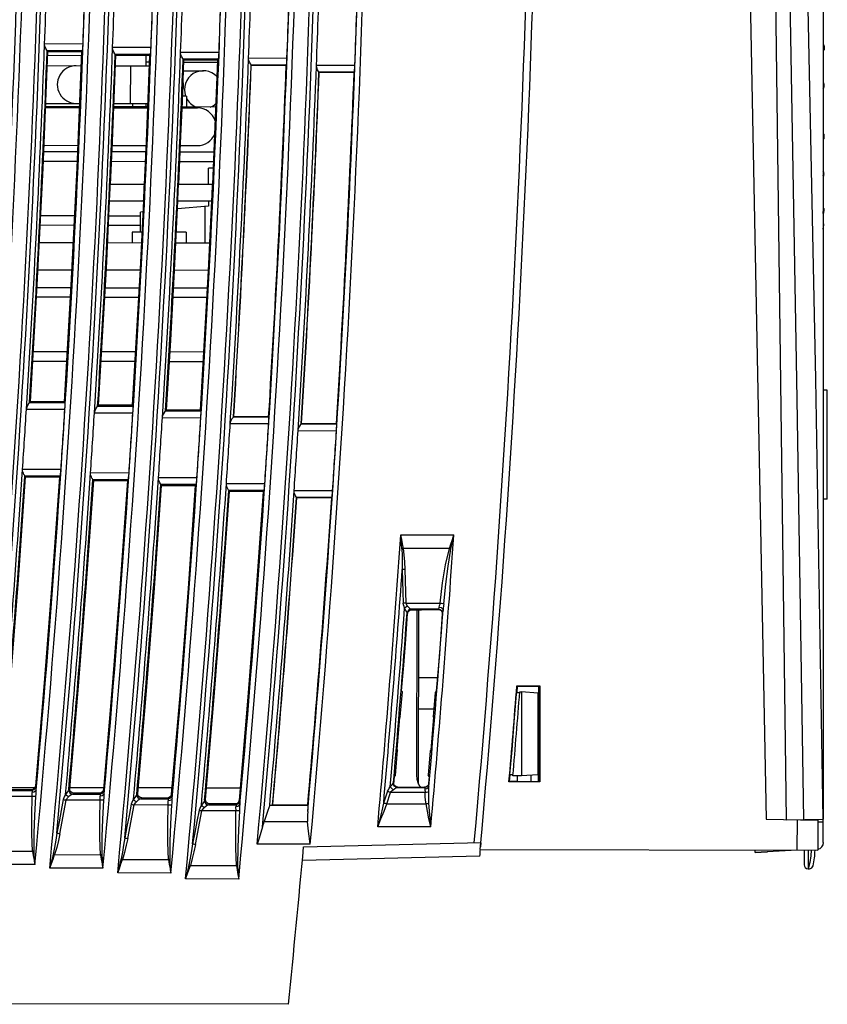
# Model space of a CAD drawing. Extents: x 0 to 420, y 0 to 297.
# Tile 10 of 27: x 121 to 151, y 125 to 161. Entities that reach past the tile are written whole.
import ezdxf

# ---------------------------------------------------------------- set-up
doc = ezdxf.new("R2010")
doc.units = 0
doc.header["$LTSCALE"] = 23.1
doc.layers.get('0').update_dxf_attribs({"linetype": 'CONTINUOUS'})

msp = doc.modelspace()

# ---------------------------------------------------------------- linework, layer by layer
at = {"color": 7, "linetype": 'CONTINUOUS'}
for p, q in [((150.386, 178.704), (150.386, 131.699)), ((149.038, 131.675), (148.438, 177.973)), ((147.411, 176.71), (148.289, 131.69)), ((123.216, 160.166), (121.807, 160.164)), ((123.196, 159.916), (121.9, 159.919)), ((121.9, 159.919), (121.929, 159.889)), ((121.929, 159.889), (123.165, 159.886)), ((123.196, 159.916), (123.165, 159.886)), ((125.713, 160.032), (124.304, 160.031)), ((128.208, 159.856), (126.799, 159.855)), ((150.405, 160.132), (150.386, 160.15)), ((150.386, 160.098), (150.4, 160.091)), ((150.386, 159.92), (150.416, 159.951)), ((123.159, 159.734), (121.922, 159.737)), ((125.693, 159.782), (124.397, 159.785)), ((124.397, 159.785), (124.426, 159.754)), ((124.426, 159.754), (125.661, 159.751)), ((125.525, 159.752), (125.524, 159.362)), ((125.524, 159.504), (125.651, 159.504)), ((125.693, 159.782), (125.661, 159.751)), ((128.188, 159.606), (126.892, 159.609)), ((126.892, 159.609), (126.922, 159.578)), ((126.922, 159.578), (128.155, 159.575)), ((126.922, 159.502), (128.155, 159.499)), ((128.188, 159.606), (128.155, 159.575)), ((130.701, 159.639), (129.292, 159.638)), ((121.907, 159.369), (123.144, 159.367)), ((124.411, 159.364), (125.646, 159.362)), ((124.963, 157.978), (124.966, 159.363)), ((126.907, 159.184), (127.634, 159.183)), ((130.681, 159.389), (129.386, 159.392)), ((129.392, 159.386), (130.675, 159.384)), ((130.681, 159.389), (130.675, 159.383)), ((133.193, 159.38), (131.784, 159.379)), ((133.173, 159.13), (131.878, 159.133)), ((131.884, 159.127), (133.167, 159.125)), ((133.173, 159.13), (133.167, 159.124)), ((150.406, 158.736), (150.386, 158.756)), ((150.386, 158.532), (150.41, 158.556)), ((150.41, 158.653), (150.408, 158.682)), ((150.411, 158.637), (150.41, 158.653)), ((150.41, 158.635), (150.41, 158.641)), ((150.411, 158.637), (150.41, 158.641)), ((150.41, 158.624), (150.417, 158.626)), ((150.411, 158.637), (150.411, 158.637)), ((150.416, 158.658), (150.415, 158.688)), ((150.417, 158.626), (150.416, 158.658)), ((127.014, 158.251), (126.87, 158.252)), ((127.014, 158.251), (127.014, 157.851)), ((121.843, 157.829), (123.08, 157.827)), ((123.081, 157.859), (121.844, 157.862)), ((121.849, 157.984), (123.086, 157.982)), ((124.35, 157.824), (125.584, 157.822)), ((125.586, 157.854), (124.351, 157.857)), ((124.356, 157.979), (125.591, 157.977)), ((125.028, 157.978), (125.028, 157.855)), ((125.521, 157.977), (125.521, 157.854)), ((126.853, 157.819), (127.413, 157.818)), ((128.087, 157.849), (126.854, 157.852)), ((150.407, 156.853), (150.386, 156.874)), ((150.386, 156.742), (150.393, 156.743)), ((150.386, 156.657), (150.402, 156.673)), ((121.785, 156.444), (123.022, 156.442)), ((124.29, 156.439), (125.526, 156.437)), ((126.794, 156.434), (127.41, 156.433)), ((121.775, 156.218), (123.013, 156.216)), ((124.279, 156.213), (125.515, 156.211)), ((126.784, 156.208), (128.017, 156.206)), ((121.761, 155.862), (122.998, 155.859)), ((124.262, 155.857), (125.499, 155.854)), ((126.768, 155.852), (128.001, 155.849)), ((127.825, 154.999), (127.826, 155.6)), ((127.99, 155.599), (127.826, 155.6)), ((150.407, 155.457), (150.386, 155.48)), ((150.386, 155.285), (150.391, 155.295)), ((150.386, 155.268), (150.396, 155.277)), ((150.391, 155.295), (150.398, 155.32)), ((150.398, 155.32), (150.401, 155.345)), ((150.401, 155.345), (150.404, 155.374)), ((150.402, 155.422), (150.411, 155.416)), ((150.403, 155.39), (150.403, 155.381)), ((150.404, 155.39), (150.403, 155.381)), ((150.404, 155.39), (150.404, 155.39)), ((150.404, 155.374), (150.404, 155.39)), ((150.408, 155.454), (150.407, 155.457)), ((150.41, 155.386), (150.411, 155.416)), ((125.469, 155.004), (124.218, 155.006)), ((127.972, 154.999), (126.721, 155.001)), ((124.19, 154.407), (125.441, 154.405)), ((127.824, 154.206), (126.686, 154.109)), ((126.692, 154.402), (127.944, 154.399)), ((127.688, 154.194), (127.686, 152.85)), ((127.824, 154.4), (127.824, 154.206)), ((150.407, 154.126), (150.386, 154.149)), ((121.663, 153.862), (122.9, 153.86)), ((124.166, 153.857), (125.323, 153.855)), ((125.322, 153.255), (125.323, 153.992)), ((125.413, 154), (125.323, 153.992)), ((122.883, 153.503), (121.645, 153.506)), ((125.322, 153.498), (124.149, 153.501)), ((150.407, 153.549), (150.386, 153.572)), ((150.386, 153.57), (150.407, 153.547)), ((150.386, 153.395), (150.392, 153.423)), ((150.395, 153.443), (150.396, 153.451)), ((150.397, 153.459), (150.398, 153.466)), ((150.4, 153.509), (150.399, 153.522)), ((150.4, 153.499), (150.399, 153.483)), ((150.4, 153.5), (150.4, 153.509)), ((150.4, 153.5), (150.4, 153.499)), ((150.4, 153.489), (150.4, 153.499)), ((150.404, 153.512), (150.406, 153.534)), ((150.406, 153.534), (150.407, 153.547)), ((150.407, 153.547), (150.407, 153.549)), ((125.019, 153.255), (125.018, 152.855)), ((125.375, 153.255), (125.019, 153.255)), ((127.004, 153.251), (126.644, 153.252)), ((127.004, 153.251), (127.004, 152.851)), ((122.851, 152.86), (121.613, 152.862)), ((125.355, 152.855), (124.118, 152.857)), ((127.857, 152.85), (126.624, 152.852)), ((122.801, 151.86), (121.563, 151.862)), ((125.305, 151.855), (124.069, 151.857)), ((127.807, 151.85), (126.574, 151.852)), ((121.531, 151.219), (122.768, 151.216)), ((124.034, 151.214), (125.27, 151.211)), ((126.538, 151.209), (127.772, 151.206)), ((122.748, 150.86), (121.51, 150.862)), ((125.25, 150.855), (124.015, 150.857)), ((127.753, 150.85), (126.519, 150.852)), ((122.632, 148.86), (121.394, 148.863)), ((125.139, 148.855), (123.902, 148.858)), ((127.642, 148.85), (126.407, 148.853)), ((122.612, 148.504), (121.374, 148.506)), ((125.117, 148.499), (123.881, 148.501)), ((127.621, 148.494), (126.386, 148.496)), ((150.536, 147.445), (150.386, 147.448)), ((150.536, 143.45), (150.536, 147.445)), ((121.257, 147), (121.288, 147.029)), ((121.257, 147), (122.554, 146.997)), ((122.527, 147.027), (121.288, 147.029)), ((122.554, 146.997), (122.526, 147.027)), ((123.754, 146.866), (123.786, 146.896)), ((123.754, 146.866), (125.051, 146.864)), ((125.022, 146.894), (123.786, 146.896)), ((125.051, 146.864), (125.022, 146.894)), ((121.139, 146.755), (122.549, 146.748)), ((123.636, 146.621), (125.046, 146.614)), ((126.248, 146.691), (126.28, 146.721)), ((126.248, 146.691), (127.545, 146.688)), ((127.515, 146.719), (126.28, 146.721)), ((127.545, 146.688), (127.515, 146.719)), ((128.739, 146.473), (128.745, 146.479)), ((128.739, 146.473), (130.036, 146.471)), ((130.03, 146.476), (128.745, 146.479)), ((130.036, 146.471), (130.03, 146.477)), ((126.129, 146.445), (127.54, 146.438)), ((128.621, 146.228), (130.031, 146.221)), ((131.228, 146.215), (131.234, 146.221)), ((131.228, 146.215), (132.525, 146.212)), ((132.519, 146.217), (131.234, 146.221)), ((132.525, 146.212), (132.519, 146.218)), ((131.109, 145.969), (132.52, 145.962)), ((122.407, 144.542), (120.996, 144.541)), ((122.38, 144.292), (121.083, 144.295)), ((121.083, 144.295), (121.11, 144.266)), ((124.904, 144.408), (123.493, 144.407)), ((121.11, 144.266), (122.349, 144.263)), ((122.38, 144.292), (122.349, 144.263)), ((124.877, 144.159), (123.579, 144.161)), ((123.579, 144.161), (123.607, 144.131)), ((123.607, 144.131), (124.844, 144.128)), ((124.877, 144.159), (124.844, 144.128)), ((127.398, 144.233), (125.987, 144.232)), ((127.37, 143.983), (126.073, 143.986)), ((126.073, 143.986), (126.102, 143.955)), ((126.102, 143.955), (127.337, 143.952)), ((127.37, 143.983), (127.337, 143.952)), ((129.889, 144.016), (128.478, 144.014)), ((129.862, 143.766), (128.564, 143.769)), ((128.564, 143.769), (128.594, 143.737)), ((128.594, 143.737), (129.827, 143.734)), ((129.862, 143.766), (129.827, 143.734)), ((132.377, 143.757), (130.966, 143.756)), ((132.35, 143.507), (131.052, 143.51)), ((131.058, 143.504), (132.343, 143.502)), ((132.35, 143.507), (132.343, 143.501)), ((150.536, 143.45), (150.386, 143.448)), ((134.882, 142.135), (136.83, 142.131)), ((136.662, 141.634), (134.978, 141.637)), ((135.074, 139.633), (135.04, 140.868)), ((135.074, 139.633), (136.322, 139.631)), ((135.112, 139.269), (135.132, 139.248)), ((136.261, 139.406), (135.261, 139.408)), ((135.281, 139.387), (135.261, 139.408)), ((135.281, 139.387), (135.645, 139.386)), ((135.47, 139.386), (135.458, 133.304)), ((135.531, 132.979), (135.544, 139.386)), ((135.645, 139.386), (135.646, 139.4)), ((135.646, 139.4), (136.254, 139.4)), ((136.261, 139.406), (136.254, 139.4)), ((136.254, 139.4), (136.314, 139.387)), ((136.261, 139.406), (136.32, 139.394)), ((136.314, 139.387), (136.364, 139.352)), ((136.364, 139.352), (136.395, 139.3)), ((136.395, 139.3), (136.403, 139.239)), ((136.402, 139.306), (136.41, 139.245)), ((136.41, 139.245), (136.403, 139.239)), ((135.539, 136.891), (136.224, 136.901)), ((134.862, 135.45), (134.937, 136.371)), ((134.912, 136.405), (134.937, 136.371)), ((136.138, 136.348), (136.068, 135.469)), ((136.184, 136.398), (136.138, 136.348)), ((139.06, 135.411), (139.154, 136.58)), ((139.154, 136.579), (139.134, 136.33)), ((139.143, 136.592), (139.989, 136.59)), ((139.977, 136.578), (139.154, 136.58)), ((139.154, 136.579), (139.948, 136.577)), ((139.249, 136.368), (139.313, 136.367)), ((139.313, 136.367), (139.307, 133.288)), ((139.913, 136.323), (139.313, 136.367)), ((139.941, 133.073), (139.948, 136.578)), ((139.977, 136.578), (139.97, 133.073)), ((139.977, 136.578), (139.989, 136.59)), ((139.989, 136.59), (139.982, 133.06)), ((139.246, 136.328), (139.134, 136.33)), ((139.913, 136.323), (139.907, 133.328)), ((136.089, 135.739), (135.537, 135.73)), ((139.947, 135.768), (139.912, 135.768)), ((134.746, 134.251), (134.843, 135.422)), ((134.862, 135.45), (134.843, 135.422)), ((136.083, 135.441), (135.982, 134.227)), ((136.083, 135.441), (136.068, 135.469)), ((139.911, 135.455), (139.946, 135.455)), ((139.909, 134.705), (139.944, 134.705)), ((134.682, 133.293), (134.761, 134.223)), ((134.746, 134.251), (134.761, 134.223)), ((135.963, 134.199), (135.888, 133.312)), ((135.982, 134.227), (135.963, 134.199)), ((139.943, 134.198), (139.908, 134.198)), ((139.944, 134.393), (139.909, 134.393)), ((139.907, 133.725), (139.942, 133.725)), ((139.907, 133.475), (139.942, 133.475)), ((134.627, 132.969), (134.652, 133.261)), ((134.682, 133.293), (134.652, 133.261)), ((135.925, 133.264), (135.888, 133.312)), ((135.925, 133.264), (135.903, 133.004)), ((138.885, 133.319), (138.864, 133.075)), ((138.999, 133.321), (138.885, 133.319)), ((139.307, 133.288), (138.996, 133.283)), ((139.152, 133.286), (139.151, 133.074)), ((139.907, 133.328), (139.307, 133.288)), ((139.652, 133.311), (139.651, 133.073)), ((120.245, 132.865), (121.448, 132.862)), ((120.344, 132.751), (121.345, 132.749)), ((121.317, 132.779), (120.377, 132.78)), ((121.317, 132.779), (121.345, 132.749)), ((121.416, 132.767), (121.345, 132.749)), ((121.467, 132.916), (121.443, 132.846)), ((121.495, 132.885), (121.467, 132.916)), ((122.727, 132.81), (122.694, 132.781)), ((122.731, 132.86), (123.97, 132.857)), ((123.964, 132.783), (123.94, 132.713)), ((123.992, 132.752), (123.964, 132.783)), ((125.24, 132.855), (126.478, 132.852)), ((127.75, 132.85), (128.986, 132.847)), ((134.616, 132.963), (134.607, 133.024)), ((134.611, 133.026), (134.618, 133.032)), ((134.618, 132.965), (134.611, 133.026)), ((134.625, 132.971), (134.618, 133.032)), ((134.755, 132.861), (134.697, 132.875)), ((134.76, 132.863), (134.699, 132.876)), ((134.767, 132.87), (134.706, 132.883)), ((134.755, 132.861), (135.761, 132.859)), ((134.76, 132.863), (134.767, 132.87)), ((134.767, 132.87), (135.753, 132.867)), ((135.553, 132.935), (135.614, 132.867)), ((135.825, 132.885), (135.753, 132.867)), ((135.761, 132.859), (135.753, 132.867)), ((135.831, 132.877), (135.761, 132.859)), ((135.764, 132.83), (135.763, 132.798)), ((135.886, 132.927), (135.831, 132.877)), ((135.91, 132.996), (135.886, 132.927)), ((135.91, 132.996), (135.903, 133.004)), ((138.864, 133.075), (138.851, 133.063)), ((139.982, 133.06), (138.851, 133.063)), ((138.864, 133.075), (139.97, 133.073)), ((139.151, 133.075), (138.864, 133.075)), ((139.97, 133.073), (139.982, 133.06)), ((121.348, 132.524), (120.098, 132.526)), ((122.361, 131.159), (122.596, 132.392)), ((123.846, 132.39), (122.596, 132.392)), ((122.842, 132.617), (122.876, 132.647)), ((122.842, 132.617), (123.843, 132.615)), ((123.814, 132.646), (122.876, 132.647)), ((123.814, 132.646), (123.843, 132.615)), ((123.914, 132.633), (123.843, 132.615)), ((125.222, 132.636), (125.188, 132.605)), ((125.336, 132.441), (125.371, 132.473)), ((125.336, 132.441), (126.337, 132.439)), ((126.308, 132.471), (125.371, 132.473)), ((126.308, 132.471), (126.337, 132.439)), ((126.408, 132.457), (126.337, 132.439)), ((126.457, 132.608), (126.433, 132.539)), ((126.487, 132.576), (126.457, 132.608)), ((127.713, 132.42), (127.679, 132.388)), ((128.947, 132.392), (128.923, 132.322)), ((128.977, 132.359), (128.947, 132.392)), ((134.396, 132.717), (134.251, 132.285)), ((134.362, 132.256), (134.502, 132.672)), ((135.775, 132.669), (134.502, 132.672)), ((124.855, 130.983), (125.09, 132.217)), ((126.34, 132.214), (125.09, 132.217)), ((127.346, 130.766), (127.581, 132)), ((128.83, 131.997), (127.581, 132)), ((127.827, 132.224), (127.862, 132.257)), ((127.827, 132.224), (128.828, 132.222)), ((128.798, 132.255), (127.862, 132.257)), ((128.798, 132.255), (128.828, 132.222)), ((128.899, 132.24), (128.828, 132.222)), ((130.003, 132.011), (129.868, 131.613)), ((130.07, 132.211), (130.003, 132.011)), ((130.07, 132.211), (131.483, 132.208)), ((130.174, 132.22), (130.18, 132.227)), ((130.18, 132.227), (131.468, 132.224)), ((131.483, 132.208), (131.468, 132.224)), ((134.362, 132.256), (135.808, 132.253)), ((148.289, 131.69), (150.188, 131.653)), ((149.038, 131.675), (150.381, 131.699)), ((149.436, 130.556), (149.438, 131.668)), ((149.686, 131.687), (149.686, 131.662)), ((150.188, 131.653), (150.186, 130.555)), ((129.868, 131.613), (131.458, 131.61)), ((135.983, 131.414), (134.033, 131.418)), ((150.189, 131.596), (150.382, 131.599)), ((150.385, 130.84), (150.382, 131.599)), ((131.558, 130.771), (129.607, 130.774)), ((131.313, 130.673), (137.828, 130.831)), ((137.794, 130.58), (150.186, 130.555)), ((147.886, 130.471), (147.886, 130.559)), ((149.436, 130.552), (147.886, 130.471)), ((149.686, 130.556), (149.686, 130.018)), ((149.828, 130.555), (149.828, 129.873)), ((149.836, 130.555), (149.836, 129.872)), ((119.675, 130.524), (121.362, 130.52)), ((122.173, 130.39), (123.86, 130.386)), ((124.667, 130.214), (126.355, 130.211)), ((137.783, 130.33), (131.267, 130.172)), ((147.886, 130.471), (148.345, 130.495)), ((121.446, 130.023), (119.495, 130.027)), ((123.944, 129.889), (121.993, 129.893)), ((127.158, 129.997), (128.845, 129.994)), ((149.836, 129.872), (149.828, 129.873)), ((149.897, 130.107), (149.836, 129.872)), ((149.836, 129.873), (149.877, 129.873)), ((126.439, 129.713), (124.488, 129.717)), ((128.93, 129.496), (126.978, 129.5)), ((130.756, 124.894), (120.315, 124.915))]:
    msp.add_line(p, q, dxfattribs=at)
for points in [[(148.859, 177.973), (149.15, 162.544), (149.416, 147.115), (149.658, 131.686)], [(149.444, 177.973), (149.789, 163.274), (150.098, 147.849), (150.369, 131.699)], [(121.288, 147.029), (121.536, 151.314), (121.75, 155.601), (121.929, 159.889)], [(121.901, 159.919), (121.885, 159.943), (121.851, 160.002), (121.819, 160.081), (121.807, 160.164)], [(123.165, 159.886), (122.987, 155.598), (122.774, 151.312), (122.527, 147.027)], [(123.196, 159.916), (123.201, 159.938), (123.206, 159.993), (123.211, 160.072), (123.216, 160.166)], [(124.397, 159.785), (124.382, 159.809), (124.348, 159.868), (124.315, 159.947), (124.303, 160.031)], [(125.693, 159.782), (125.698, 159.804), (125.703, 159.859), (125.708, 159.938), (125.713, 160.032)], [(126.893, 159.609), (126.877, 159.634), (126.843, 159.693), (126.81, 159.772), (126.799, 159.855)], [(128.188, 159.606), (128.193, 159.629), (128.198, 159.683), (128.203, 159.762), (128.208, 159.856)], [(150.4, 160.091), (150.4, 160.114), (150.402, 160.129), (150.405, 160.133), (150.405, 160.132)], [(150.416, 159.952), (150.414, 159.952), (150.41, 159.965), (150.406, 159.99), (150.402, 160.024), (150.4, 160.06), (150.4, 160.091)], [(150.405, 160.132), (150.408, 160.126), (150.412, 160.109), (150.415, 160.084), (150.417, 160.053), (150.419, 160.022), (150.42, 159.992)], [(150.42, 159.992), (150.419, 159.968), (150.417, 159.953), (150.416, 159.952)], [(124.222, 155.006), (124.297, 156.589), (124.364, 158.171), (124.426, 159.754)], [(125.661, 159.751), (125.599, 158.169), (125.532, 156.586), (125.461, 155.004)], [(126.729, 155.001), (126.798, 156.527), (126.862, 158.052), (126.922, 159.578)], [(128.155, 159.575), (128.095, 158.049), (128.031, 156.524), (127.963, 154.999)], [(129.386, 159.392), (129.37, 159.418), (129.336, 159.477), (129.304, 159.555), (129.292, 159.638)], [(130.681, 159.389), (130.686, 159.412), (130.692, 159.466), (130.697, 159.545), (130.701, 159.639)], [(129.386, 159.392), (129.389, 159.39), (129.389, 159.388), (129.392, 159.386)], [(131.878, 159.133), (131.862, 159.159), (131.828, 159.218), (131.796, 159.297), (131.784, 159.379)], [(131.878, 159.133), (131.881, 159.131), (131.881, 159.129), (131.884, 159.127)], [(133.173, 159.13), (133.178, 159.153), (133.184, 159.207), (133.189, 159.286), (133.193, 159.38)], [(150.408, 158.682), (150.403, 158.708), (150.392, 158.737), (150.386, 158.747)], [(150.386, 158.665), (150.395, 158.661), (150.403, 158.653)], [(150.386, 158.537), (150.388, 158.541), (150.399, 158.563), (150.406, 158.586), (150.409, 158.608)], [(150.403, 158.653), (150.403, 158.665), (150.404, 158.672), (150.406, 158.675), (150.407, 158.673), (150.408, 158.664), (150.409, 158.654), (150.41, 158.641)], [(150.403, 158.653), (150.403, 158.648), (150.403, 158.64), (150.404, 158.634), (150.404, 158.629), (150.405, 158.624), (150.406, 158.62), (150.407, 158.619), (150.408, 158.619), (150.408, 158.621), (150.409, 158.624), (150.409, 158.629), (150.41, 158.635)], [(150.415, 158.688), (150.412, 158.713), (150.409, 158.73), (150.406, 158.736)], [(150.409, 158.608), (150.41, 158.628), (150.411, 158.637)], [(150.41, 158.556), (150.412, 158.559), (150.414, 158.573)], [(150.414, 158.573), (150.416, 158.597), (150.417, 158.626)], [(150.393, 156.743), (150.394, 156.773), (150.395, 156.802), (150.398, 156.826), (150.401, 156.845), (150.405, 156.853), (150.407, 156.853)], [(150.402, 156.673), (150.401, 156.672), (150.397, 156.677), (150.395, 156.692), (150.393, 156.715), (150.393, 156.743)], [(150.413, 156.783), (150.413, 156.751), (150.411, 156.721), (150.408, 156.696), (150.404, 156.679), (150.402, 156.673)], [(150.407, 156.853), (150.408, 156.85), (150.411, 156.835), (150.413, 156.812), (150.413, 156.783)], [(150.404, 155.407), (150.401, 155.426), (150.397, 155.445), (150.389, 155.465), (150.386, 155.471)], [(150.386, 155.327), (150.388, 155.329), (150.396, 155.348)], [(150.396, 155.348), (150.397, 155.36), (150.398, 155.372), (150.399, 155.384), (150.4, 155.391), (150.402, 155.393), (150.403, 155.39)], [(150.396, 155.348), (150.396, 155.343), (150.397, 155.339), (150.397, 155.336), (150.398, 155.335), (150.398, 155.336), (150.399, 155.339), (150.4, 155.343), (150.401, 155.349), (150.402, 155.355), (150.402, 155.361), (150.403, 155.368), (150.403, 155.376), (150.403, 155.381)], [(150.396, 155.277), (150.398, 155.282), (150.402, 155.298), (150.405, 155.324)], [(150.404, 155.39), (150.404, 155.392), (150.404, 155.407)], [(150.405, 155.324), (150.408, 155.354), (150.41, 155.386)], [(150.411, 155.416), (150.41, 155.439), (150.408, 155.454)], [(123.786, 146.896), (123.936, 149.419), (124.073, 151.922), (124.192, 154.407)], [(125.433, 154.405), (125.308, 151.9), (125.171, 149.397), (125.022, 146.894)], [(126.28, 146.721), (126.433, 149.281), (126.573, 151.841), (126.701, 154.402)], [(127.935, 154.4), (127.807, 151.839), (127.667, 149.279), (127.515, 146.719)], [(150.387, 153.958), (150.388, 153.978), (150.39, 154.004), (150.392, 154.034), (150.396, 154.067), (150.399, 154.094), (150.403, 154.115), (150.405, 154.126), (150.407, 154.126)], [(150.408, 154.113), (150.407, 154.091), (150.405, 154.063), (150.403, 154.031), (150.399, 153.999), (150.395, 153.972), (150.392, 153.953), (150.389, 153.944)], [(150.407, 154.126), (150.407, 154.125), (150.408, 154.113)], [(150.389, 153.944), (150.388, 153.947), (150.387, 153.958)], [(150.399, 153.522), (150.396, 153.536), (150.391, 153.55), (150.386, 153.563)], [(150.386, 153.366), (150.387, 153.366), (150.388, 153.374), (150.391, 153.392), (150.394, 153.419), (150.398, 153.45)], [(150.386, 153.392), (150.387, 153.395), (150.391, 153.41), (150.393, 153.42)], [(150.392, 153.423), (150.393, 153.428), (150.394, 153.437)], [(150.392, 153.423), (150.393, 153.422), (150.393, 153.423), (150.393, 153.426), (150.394, 153.43), (150.395, 153.436)], [(150.393, 153.42), (150.394, 153.431), (150.396, 153.445), (150.398, 153.462), (150.399, 153.476), (150.4, 153.489)], [(150.394, 153.437), (150.395, 153.452), (150.397, 153.465), (150.398, 153.477), (150.399, 153.482), (150.399, 153.483)], [(150.398, 153.45), (150.401, 153.483), (150.404, 153.512)], [(150.399, 153.471), (150.399, 153.476), (150.399, 153.48), (150.399, 153.483)], [(121.139, 146.755), (121.16, 146.839), (121.201, 146.918), (121.24, 146.976), (121.257, 147)], [(122.549, 146.748), (122.554, 146.841), (122.557, 146.921), (122.557, 146.975), (122.554, 146.997)], [(123.635, 146.621), (123.656, 146.705), (123.697, 146.785), (123.736, 146.842), (123.754, 146.866)], [(125.046, 146.614), (125.051, 146.708), (125.053, 146.787), (125.053, 146.841), (125.051, 146.864)], [(126.129, 146.445), (126.15, 146.53), (126.191, 146.609), (126.23, 146.667), (126.248, 146.691)], [(127.54, 146.438), (127.545, 146.532), (127.547, 146.611), (127.547, 146.666), (127.545, 146.688)], [(128.62, 146.228), (128.641, 146.313), (128.682, 146.392), (128.721, 146.45), (128.739, 146.473)], [(130.031, 146.221), (130.036, 146.315), (130.039, 146.394), (130.039, 146.449), (130.036, 146.471)], [(131.109, 145.969), (131.13, 146.053), (131.17, 146.132), (131.209, 146.19), (131.228, 146.215)], [(132.52, 145.962), (132.525, 146.056), (132.527, 146.135), (132.527, 146.19), (132.525, 146.212)], [(121.083, 144.295), (121.078, 144.303), (121.065, 144.324), (121.047, 144.356), (121.027, 144.398), (121.009, 144.446), (120.998, 144.495), (120.996, 144.541)], [(122.38, 144.292), (122.386, 144.315), (122.393, 144.369), (122.4, 144.448), (122.407, 144.542)], [(123.579, 144.161), (123.574, 144.17), (123.561, 144.191), (123.543, 144.223), (123.523, 144.265), (123.505, 144.313), (123.495, 144.362), (123.493, 144.407)], [(124.877, 144.159), (124.882, 144.181), (124.889, 144.235), (124.897, 144.314), (124.904, 144.408)], [(120.228, 132.943), (120.548, 136.716), (120.842, 140.49), (121.11, 144.266)], [(122.349, 144.263), (122.082, 140.479), (121.788, 136.696), (121.467, 132.916)], [(122.727, 132.81), (123.047, 136.582), (123.34, 140.356), (123.607, 144.131)], [(124.844, 144.128), (124.578, 140.344), (124.284, 136.562), (123.964, 132.783)], [(125.222, 132.636), (125.542, 136.407), (125.835, 140.18), (126.102, 143.955)], [(126.073, 143.986), (126.068, 143.994), (126.056, 144.014), (126.038, 144.046), (126.017, 144.088), (125.999, 144.136), (125.989, 144.186), (125.987, 144.232)], [(127.337, 143.952), (127.07, 140.169), (126.777, 136.387), (126.457, 132.608)], [(127.37, 143.983), (127.376, 144.005), (127.383, 144.06), (127.391, 144.139), (127.398, 144.233)], [(128.564, 143.769), (128.559, 143.777), (128.547, 143.797), (128.529, 143.829), (128.508, 143.871), (128.49, 143.919), (128.48, 143.969), (128.478, 144.014)], [(129.862, 143.766), (129.867, 143.788), (129.874, 143.843), (129.882, 143.922), (129.889, 144.016)], [(127.713, 132.42), (128.033, 136.19), (128.327, 139.962), (128.594, 143.737)], [(129.827, 143.734), (129.56, 139.951), (129.267, 136.17), (128.947, 132.392)], [(131.052, 143.51), (131.047, 143.518), (131.035, 143.538), (131.017, 143.57), (130.997, 143.612), (130.979, 143.66), (130.968, 143.71), (130.966, 143.756)], [(132.35, 143.507), (132.355, 143.529), (132.362, 143.584), (132.37, 143.663), (132.377, 143.757)], [(131.052, 143.51), (131.055, 143.508), (131.055, 143.506), (131.058, 143.504)], [(134.922, 141.626), (134.909, 141.793), (134.896, 141.963), (134.882, 142.135)], [(134.978, 141.637), (134.947, 141.801), (134.915, 141.968), (134.882, 142.135)], [(136.662, 141.634), (136.717, 141.798), (136.773, 141.963), (136.83, 142.131)], [(136.718, 141.614), (136.755, 141.784), (136.792, 141.957), (136.83, 142.131)], [(134.922, 141.626), (134.94, 141.63), (134.959, 141.634), (134.978, 141.637)], [(134.922, 141.626), (134.93, 141.377), (134.934, 141.122), (134.934, 140.86)], [(135.04, 140.868), (135.023, 141.146), (135.003, 141.401), (134.978, 141.637)], [(136.322, 139.631), (136.415, 140.369), (136.521, 141.036), (136.662, 141.634)], [(136.462, 139.606), (136.538, 140.322), (136.619, 140.986), (136.718, 141.614)], [(136.662, 141.634), (136.681, 141.627), (136.7, 141.621), (136.718, 141.614)], [(135.04, 140.868), (135.001, 140.866), (134.965, 140.863), (134.934, 140.86)], [(134.934, 140.86), (134.946, 140.449), (134.957, 140.038), (134.968, 139.626)], [(135.074, 139.633), (135.035, 139.632), (134.999, 139.63), (134.968, 139.626)], [(135.022, 139.44), (134.998, 139.502), (134.98, 139.564), (134.968, 139.626)], [(135.128, 139.517), (135.104, 139.554), (135.086, 139.593), (135.074, 139.633)], [(136.322, 139.631), (136.308, 139.576), (136.294, 139.526), (136.282, 139.483)], [(136.322, 139.631), (136.378, 139.623), (136.429, 139.614), (136.462, 139.606)], [(136.462, 139.606), (136.451, 139.529), (136.44, 139.449), (136.431, 139.368)], [(134.912, 136.405), (134.987, 137.353), (135.06, 138.3), (135.132, 139.248)], [(135.128, 139.517), (135.088, 139.496), (135.052, 139.47), (135.022, 139.44)], [(135.112, 139.269), (135.1, 139.306), (135.07, 139.361), (135.022, 139.44)], [(135.261, 139.408), (135.19, 139.39), (135.136, 139.339), (135.112, 139.269)], [(135.261, 139.408), (135.227, 139.423), (135.183, 139.46), (135.128, 139.517)], [(135.132, 139.248), (135.155, 139.318), (135.209, 139.368), (135.281, 139.387)], [(136.403, 139.239), (136.332, 138.292), (136.259, 137.345), (136.184, 136.398)], [(136.282, 139.483), (136.274, 139.443), (136.267, 139.417), (136.261, 139.406)], [(136.282, 139.483), (136.356, 139.463), (136.411, 139.421), (136.431, 139.368)], [(136.32, 139.394), (136.37, 139.359), (136.402, 139.306)], [(136.431, 139.368), (136.424, 139.315), (136.417, 139.275), (136.41, 139.245)], [(138.864, 133.075), (138.963, 134.243), (139.06, 135.411)], [(135.458, 133.304), (135.468, 133.168), (135.501, 133.04), (135.553, 132.935)], [(121.443, 132.846), (121.389, 132.797), (121.317, 132.779)], [(121.345, 132.749), (121.348, 132.738), (121.348, 132.712), (121.346, 132.672)], [(121.496, 132.762), (121.47, 132.717), (121.415, 132.684), (121.346, 132.672)], [(121.495, 132.885), (121.47, 132.816), (121.416, 132.767)], [(121.487, 132.526), (121.49, 132.607), (121.492, 132.686), (121.496, 132.762)], [(121.496, 132.762), (121.498, 132.826), (121.497, 132.868), (121.495, 132.885)], [(122.694, 132.781), (122.675, 132.74), (122.635, 132.682), (122.576, 132.603)], [(122.694, 132.781), (122.701, 132.72), (122.732, 132.666), (122.782, 132.63), (122.842, 132.617)], [(122.876, 132.647), (122.815, 132.66), (122.765, 132.696), (122.734, 132.749), (122.727, 132.81)], [(123.992, 132.752), (123.968, 132.683), (123.914, 132.633)], [(123.993, 132.628), (123.996, 132.692), (123.995, 132.735), (123.992, 132.752)], [(134.396, 132.717), (134.424, 132.773), (134.458, 132.828), (134.496, 132.881)], [(134.496, 132.881), (134.548, 132.942), (134.585, 132.989), (134.607, 133.024)], [(134.601, 132.775), (134.559, 132.804), (134.523, 132.841), (134.496, 132.881)], [(134.502, 132.672), (134.531, 132.709), (134.564, 132.743), (134.601, 132.775)], [(134.601, 132.775), (134.664, 132.82), (134.715, 132.849), (134.755, 132.861)], [(134.611, 133.026), (134.61, 133.025), (134.609, 133.024), (134.607, 133.024)], [(134.697, 132.875), (134.649, 132.911), (134.616, 132.963)], [(134.699, 132.876), (134.649, 132.912), (134.618, 132.965)], [(134.706, 132.883), (134.656, 132.918), (134.625, 132.971)], [(134.755, 132.861), (134.757, 132.862), (134.759, 132.862), (134.76, 132.863)], [(135.761, 132.859), (135.763, 132.85), (135.764, 132.83)], [(135.912, 132.898), (135.887, 132.848), (135.832, 132.811), (135.763, 132.798)], [(135.763, 132.798), (135.766, 132.762), (135.77, 132.718), (135.775, 132.669)], [(135.903, 133.004), (135.879, 132.934), (135.825, 132.885)], [(135.912, 132.898), (135.914, 132.949), (135.913, 132.983), (135.91, 132.996)], [(135.912, 132.693), (135.91, 132.761), (135.91, 132.83), (135.912, 132.898)], [(121.362, 130.52), (121.337, 131.146), (121.338, 131.812), (121.348, 132.524)], [(121.348, 132.524), (121.349, 132.577), (121.347, 132.628), (121.346, 132.672)], [(121.487, 132.526), (121.455, 132.524), (121.405, 132.523), (121.348, 132.524)], [(121.418, 130.53), (121.424, 131.18), (121.449, 131.829), (121.487, 132.526)], [(122.491, 132.417), (122.413, 132.007), (122.334, 131.596), (122.255, 131.184)], [(122.576, 132.603), (122.541, 132.541), (122.513, 132.48), (122.491, 132.417)], [(122.491, 132.417), (122.521, 132.409), (122.558, 132.4), (122.596, 132.392)], [(122.681, 132.509), (122.64, 132.535), (122.604, 132.568), (122.576, 132.603)], [(122.596, 132.392), (122.619, 132.434), (122.648, 132.472), (122.681, 132.509)], [(122.842, 132.617), (122.801, 132.601), (122.747, 132.565), (122.681, 132.509)], [(123.94, 132.713), (123.886, 132.664), (123.814, 132.646)], [(123.86, 130.386), (123.835, 131.012), (123.836, 131.678), (123.846, 132.39)], [(123.843, 132.615), (123.846, 132.604), (123.846, 132.578), (123.844, 132.538)], [(123.993, 132.628), (123.968, 132.583), (123.913, 132.55), (123.844, 132.538)], [(123.846, 132.39), (123.847, 132.443), (123.845, 132.494), (123.844, 132.538)], [(123.985, 132.392), (123.953, 132.39), (123.903, 132.39), (123.846, 132.39)], [(123.916, 130.396), (123.923, 131.046), (123.947, 131.695), (123.985, 132.392)], [(123.985, 132.392), (123.988, 132.473), (123.99, 132.552), (123.993, 132.628)], [(125.07, 132.428), (125.036, 132.366), (125.007, 132.304), (124.985, 132.241)], [(125.188, 132.605), (125.169, 132.564), (125.13, 132.507), (125.07, 132.428)], [(125.175, 132.333), (125.135, 132.36), (125.098, 132.393), (125.07, 132.428)], [(125.336, 132.441), (125.295, 132.426), (125.242, 132.39), (125.175, 132.333)], [(125.188, 132.605), (125.195, 132.544), (125.226, 132.491), (125.276, 132.454), (125.336, 132.441)], [(125.371, 132.473), (125.31, 132.486), (125.26, 132.522), (125.229, 132.574), (125.222, 132.636)], [(126.433, 132.539), (126.379, 132.489), (126.308, 132.471)], [(126.337, 132.439), (126.34, 132.429), (126.34, 132.402), (126.338, 132.362)], [(126.488, 132.453), (126.462, 132.407), (126.408, 132.374), (126.338, 132.362)], [(126.34, 132.214), (126.341, 132.267), (126.339, 132.319), (126.338, 132.362)], [(126.487, 132.576), (126.463, 132.507), (126.408, 132.457)], [(126.48, 132.217), (126.482, 132.298), (126.484, 132.376), (126.488, 132.453)], [(126.488, 132.453), (126.49, 132.517), (126.49, 132.559), (126.487, 132.576)], [(127.679, 132.388), (127.66, 132.347), (127.62, 132.29), (127.56, 132.211)], [(127.679, 132.388), (127.686, 132.327), (127.717, 132.274), (127.767, 132.237), (127.827, 132.224)], [(127.862, 132.257), (127.802, 132.27), (127.752, 132.305), (127.721, 132.358), (127.713, 132.42)], [(128.977, 132.359), (128.953, 132.29), (128.899, 132.24)], [(128.978, 132.236), (128.98, 132.299), (128.98, 132.342), (128.977, 132.359)], [(134.502, 132.672), (134.463, 132.686), (134.426, 132.701), (134.396, 132.717)], [(135.912, 132.693), (135.878, 132.681), (135.829, 132.673), (135.775, 132.669)], [(135.808, 132.253), (135.791, 132.388), (135.78, 132.527), (135.775, 132.669)], [(135.915, 132.28), (135.911, 132.415), (135.909, 132.553), (135.912, 132.693)], [(124.985, 132.241), (124.907, 131.831), (124.828, 131.42), (124.75, 131.008)], [(124.985, 132.241), (125.016, 132.233), (125.052, 132.225), (125.09, 132.217)], [(125.09, 132.217), (125.113, 132.258), (125.142, 132.297), (125.175, 132.333)], [(126.355, 130.211), (126.329, 130.836), (126.33, 131.503), (126.34, 132.214)], [(126.48, 132.217), (126.447, 132.214), (126.397, 132.214), (126.34, 132.214)], [(126.411, 130.221), (126.417, 130.871), (126.442, 131.52), (126.48, 132.217)], [(127.475, 132.024), (127.397, 131.614), (127.319, 131.203), (127.24, 130.791)], [(127.56, 132.211), (127.526, 132.149), (127.498, 132.087), (127.475, 132.024)], [(127.475, 132.024), (127.506, 132.016), (127.542, 132.008), (127.581, 132)], [(127.666, 132.116), (127.625, 132.143), (127.588, 132.175), (127.56, 132.211)], [(127.581, 132), (127.604, 132.041), (127.632, 132.08), (127.666, 132.116)], [(127.827, 132.224), (127.786, 132.209), (127.732, 132.172), (127.666, 132.116)], [(128.923, 132.322), (128.869, 132.273), (128.798, 132.255)], [(128.845, 129.994), (128.82, 130.619), (128.821, 131.286), (128.83, 131.997)], [(128.828, 132.222), (128.831, 132.211), (128.831, 132.185), (128.829, 132.145)], [(128.978, 132.236), (128.953, 132.19), (128.898, 132.157), (128.829, 132.145)], [(128.83, 131.997), (128.832, 132.05), (128.83, 132.101), (128.829, 132.145)], [(128.97, 132), (128.938, 131.997), (128.888, 131.997), (128.83, 131.997)], [(128.901, 130.003), (128.908, 130.653), (128.932, 131.303), (128.97, 132)], [(128.97, 132), (128.972, 132.081), (128.975, 132.159), (128.978, 132.236)], [(130.07, 132.21), (130.124, 132.213), (130.159, 132.217), (130.174, 132.22)], [(131.465, 131.971), (131.474, 132.05), (131.474, 132.129), (131.483, 132.208)], [(134.251, 132.285), (134.183, 131.998), (134.108, 131.705), (134.033, 131.418)], [(134.033, 131.418), (134.153, 131.709), (134.264, 131.991), (134.362, 132.256)], [(134.362, 132.256), (134.321, 132.265), (134.283, 132.275), (134.251, 132.285)], [(135.915, 132.28), (135.884, 132.269), (135.847, 132.26), (135.808, 132.253)], [(135.983, 131.414), (135.915, 131.707), (135.856, 131.988), (135.808, 132.253)], [(135.983, 131.414), (135.956, 131.714), (135.933, 132.002), (135.915, 132.28)], [(131.465, 131.971), (131.457, 131.845), (131.455, 131.726), (131.458, 131.61)], [(150.382, 131.599), (150.382, 131.649), (150.381, 131.685), (150.381, 131.699)], [(129.808, 131.417), (129.747, 131.21), (129.68, 130.997), (129.607, 130.774)], [(129.808, 131.417), (129.827, 131.484), (129.848, 131.55), (129.868, 131.613)], [(131.558, 130.771), (131.514, 131.07), (131.479, 131.351), (131.458, 131.61)], [(122.255, 131.184), (122.212, 130.917), (122.166, 130.659), (122.117, 130.41)], [(122.361, 131.159), (122.31, 130.909), (122.249, 130.651), (122.173, 130.39)], [(122.255, 131.184), (122.286, 131.175), (122.322, 131.167), (122.361, 131.159)], [(124.75, 131.008), (124.706, 130.742), (124.661, 130.484), (124.611, 130.234)], [(124.855, 130.983), (124.804, 130.734), (124.743, 130.475), (124.667, 130.214)], [(124.75, 131.008), (124.78, 131), (124.816, 130.991), (124.855, 130.983)], [(127.24, 130.791), (127.197, 130.525), (127.151, 130.267), (127.102, 130.017)], [(127.346, 130.766), (127.286, 130.499), (127.225, 130.246), (127.158, 129.997)], [(127.24, 130.791), (127.271, 130.783), (127.307, 130.774), (127.346, 130.766)], [(149.942, 130.555), (149.932, 130.343), (149.897, 130.107)], [(121.418, 130.53), (121.399, 130.526), (121.38, 130.522), (121.362, 130.52)], [(121.362, 130.52), (121.389, 130.356), (121.417, 130.19), (121.446, 130.023)], [(121.446, 130.023), (121.436, 130.194), (121.427, 130.363), (121.418, 130.53)], [(122.117, 130.41), (122.077, 130.24), (122.036, 130.068), (121.993, 129.893)], [(121.993, 129.893), (122.055, 130.06), (122.114, 130.226), (122.173, 130.39)], [(122.173, 130.39), (122.154, 130.396), (122.135, 130.403), (122.117, 130.41)], [(123.916, 130.396), (123.897, 130.392), (123.879, 130.388), (123.86, 130.386)], [(123.86, 130.386), (123.887, 130.222), (123.916, 130.056), (123.944, 129.889)], [(123.944, 129.889), (123.935, 130.06), (123.925, 130.229), (123.916, 130.396)], [(124.611, 130.234), (124.571, 130.065), (124.53, 129.892), (124.488, 129.717)], [(124.488, 129.717), (124.549, 129.884), (124.609, 130.05), (124.667, 130.214)], [(124.667, 130.214), (124.648, 130.221), (124.63, 130.228), (124.611, 130.234)], [(126.411, 130.221), (126.392, 130.216), (126.373, 130.212), (126.355, 130.211)], [(126.355, 130.211), (126.382, 130.046), (126.41, 129.88), (126.439, 129.713)], [(126.439, 129.713), (126.429, 129.884), (126.42, 130.054), (126.411, 130.221)], [(127.102, 130.017), (127.062, 129.847), (127.021, 129.675), (126.978, 129.5)], [(126.978, 129.5), (127.04, 129.667), (127.1, 129.833), (127.158, 129.997)], [(127.158, 129.997), (127.139, 130.004), (127.12, 130.01), (127.102, 130.017)], [(128.901, 130.003), (128.882, 129.999), (128.864, 129.995), (128.845, 129.994)], [(128.845, 129.994), (128.872, 129.829), (128.901, 129.663), (128.93, 129.496)], [(128.93, 129.496), (128.92, 129.667), (128.91, 129.837), (128.901, 130.003)]]:
    msp.add_lwpolyline(points, dxfattribs=at)
for centre, radius, start, end in [((-409.965, 180.18), 550, 354.82585, 359.88487), ((-409.976, 179.93), 549.75, 354.87531, 359.89102), ((-409.976, 179.93), 531.26, 354.61955, 359.72842), ((-409.976, 179.93), 531.817, 354.61564, 359.72858), ((-409.976, 179.93), 533.76, 354.63487, 359.72915), ((-409.976, 179.93), 534.317, 354.62648, 359.72931), ((-409.976, 179.93), 536.26, 354.64559, 359.72988), ((-409.976, 179.93), 536.817, 354.63276, 359.73004), ((-409.976, 179.93), 538.76, 354.65176, 359.7306), ((-409.976, 179.93), 539.317, 354.63454, 359.73076), ((-409.976, 179.93), 541.26, 354.65344, 359.73131), ((-409.976, 179.93), 541.817, 354.79472, 359.73147), ((-409.976, 179.93), 543.76, 354.81295, 359.73202), ((-409.976, 179.93), 531.959, 354.75672, 359.5906), ((-409.976, 179.93), 534.459, 354.76689, 359.59198), ((-409.976, 179.93), 536.959, 354.77252, 359.59334), ((-409.976, 179.93), 539.459, 354.77365, 359.59469), ((-409.976, 179.93), 541.959, 354.86434, 359.59603), ((-409.976, 179.93), 531.06, 354.91431, 359.43126), ((-409.976, 179.93), 533.56, 354.92826, 359.43339), ((-409.976, 179.93), 536.06, 354.93761, 359.43549), ((-409.976, 179.93), 538.56, 354.94242, 359.43758), ((-409.976, 179.93), 541.06, 354.94277, 359.43965), ((-409.976, 179.93), 543.56, 354.93808, 359.44169), ((-409.976, 179.93), 532.15, 357.87133, 358.08289), ((-409.976, 179.93), 533.558, 357.87707, 358.08722), ((-409.976, 179.93), 534.65, 357.86693, 358.0775), ((-409.976, 179.93), 536.058, 357.87266, 358.08182), ((-409.976, 179.93), 537.15, 357.85813, 358.06772), ((-409.976, 179.93), 538.558, 357.86385, 358.07205), ((-409.976, 179.93), 539.65, 357.84498, 358.0536), ((-409.976, 179.93), 541.058, 357.85071, 358.05795), ((-409.976, 179.93), 542.15, 357.82755, 358.03521), ((-409.976, 179.93), 543.558, 357.8333, 358.03958), ((-409.976, 179.93), 532.15, 356.42568, 357.87159), ((-409.976, 179.93), 532.252, 356.45284, 357.84526), ((-409.976, 179.93), 534.65, 356.42804, 357.86719), ((-409.976, 179.93), 537.15, 356.42593, 357.85838), ((-409.976, 179.93), 534.752, 356.45506, 357.841), ((-409.976, 179.93), 537.252, 356.45282, 357.83232), ((-409.976, 179.93), 539.65, 356.4194, 357.84504), ((122.965, 158.674), 0.693, 89.8849, 269.8849), ((127.632, 158.49), 0.693, 43.7431, 200.3354), ((-409.976, 179.93), 539.752, 356.44616, 357.8193), ((-409.976, 179.93), 539.759, 356.44687, 357.81866), ((-409.976, 179.93), 541.041, 356.45496, 357.82364), ((-409.976, 179.93), 542.15, 356.40853, 357.82761), ((-409.976, 179.93), 542.252, 356.43517, 357.80199), ((-409.976, 179.93), 542.259, 356.43587, 357.80135), ((-409.976, 179.93), 543.541, 356.44395, 357.80631), ((126.215, 158.668), 0.693, 344.015, 10.0671), ((127.632, 158.49), 0.693, 206.0839, 248.6175), ((127.411, 157.126), 0.693, 18.2158, 89.8849), ((127.632, 158.49), 0.693, 291.1522, 311.9087), ((127.411, 157.126), 0.693, 269.8849, 337.394), ((-409.976, 179.93), 534.775, 357.26438, 357.32867), ((-409.976, 179.93), 536.025, 357.27049, 357.33462), ((-409.976, 179.93), 537.275, 357.27659, 357.34057), ((-409.976, 179.93), 538.525, 357.28264, 357.34647), ((-409.976, 179.93), 532.15, 356.18686, 356.42568), ((-409.976, 179.93), 533.558, 356.19706, 356.43439), ((-409.976, 179.93), 534.65, 356.19034, 356.42804), ((-409.976, 179.93), 536.058, 356.20048, 356.4367), ((-409.976, 179.93), 537.15, 356.18933, 356.42593), ((-409.976, 179.93), 538.558, 356.19943, 356.43456), ((-409.976, 179.93), 539.65, 356.1839, 356.41941), ((-409.976, 179.93), 541.058, 356.19397, 356.42801), ((-409.976, 179.93), 542.15, 356.17411, 356.40853), ((-409.976, 179.93), 543.558, 356.18415, 356.41713), ((-409.976, 179.93), 532.15, 354.91208, 356.18703), ((-409.976, 179.93), 532.252, 354.93223, 356.16109), ((-409.976, 179.93), 534.65, 354.92153, 356.1905), ((-409.976, 179.93), 534.752, 354.94158, 356.16469), ((-409.976, 179.93), 537.15, 354.92643, 356.1895), ((-409.976, 179.93), 537.252, 354.94639, 356.1638), ((-409.976, 179.93), 539.65, 354.92685, 356.18407), ((-409.976, 179.93), 539.752, 354.94671, 356.15849), ((-409.976, 179.93), 542.15, 354.95032, 356.17436), ((-409.976, 179.93), 542.252, 354.9523, 356.14882), ((-409.976, 179.93), 542.259, 354.95302, 356.1482), ((-409.976, 179.93), 543.541, 354.96468, 356.15707), ((-409.976, 179.93), 546.167, 354.90403, 356.03188), ((-409.976, 179.93), 548.11, 354.92173, 356.04556), ((-409.976, 179.93), 546.309, 354.9967, 355.89888), ((-409.976, 179.93), 546.5, 355.06121, 355.751), ((-409.976, 179.93), 546.602, 355.07733, 355.73384), ((-409.976, 179.93), 547.911, 355.07569, 355.75449), ((-409.965, 180.18), 550.835, 355.09299, 355.46133), ((-409.976, 179.93), 550.95, 355.14311, 355.46503), ((-409.976, 179.93), 543.525, 354.18834, 354.80042), ((-409.976, 179.93), 550, 354.82585, 354.85176), ((-409.976, 179.93), 550, 354.86225, 354.87828), ((147.586, 130.573), 2.5, 346.3865, 359.5911), ((150.147, 130.839), 0.25, 279.5953, 0.0627), ((149.831, 130.018), 0.145, 180, 269), ((149.875, 130.018), 0.145, 271, 346.3865)]:
    msp.add_arc(centre, radius, start, end, dxfattribs=at)

doc.saveas('drawing.dxf')
